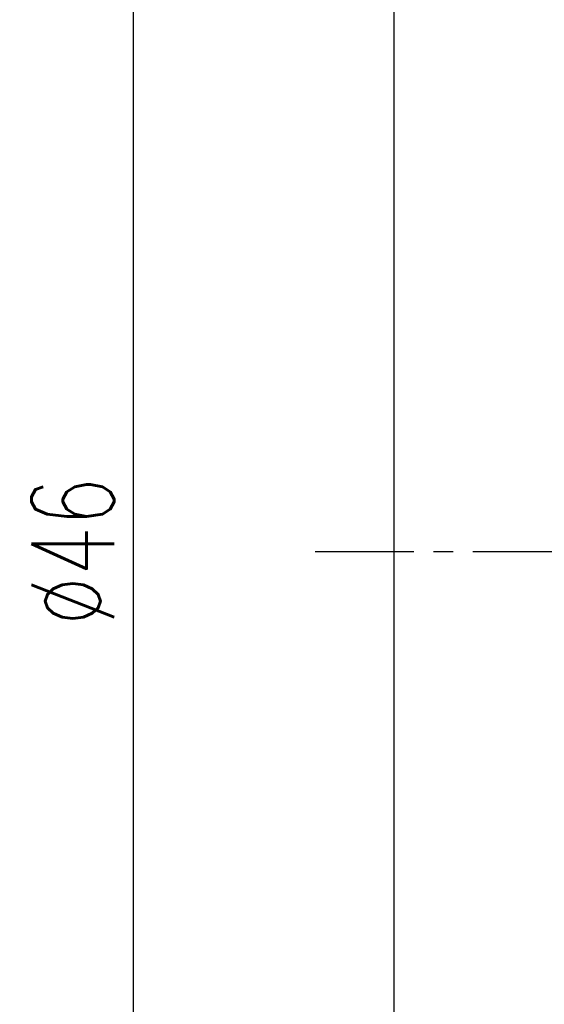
# Model space of a CAD drawing. Extents: x -456 to 346, y -296 to 220.
# Tile 3 of 61: x 51 to 64, y 43 to 68. Entities that reach past the tile are written whole.
import ezdxf

# ---------------------------------------------------------------- set-up
doc = ezdxf.new("R2010")
doc.units = 0
doc.header["$LTSCALE"] = 2
doc.header["$MEASUREMENT"] = 0
doc.header["$PDMODE"] = 2
doc.linetypes.add('CENTER', pattern=[2, 1.25, -0.25, 0.25, -0.25])
doc.layers.get('DEFPOINTS').update_dxf_attribs({"linetype": 'CONTINUOUS'})
for name, color, linetype in [('CL', 1, 'CENTER'), ('DIM', 4, 'CONTINUOUS'), ('OUT', 3, 'CONTINUOUS')]:
    doc.layers.add(name, color=color, linetype=linetype)
doc.styles.add('DIM-7', font='SIMPLEX.shx', dxfattribs={"width": 0.7, "bigfont": 'chineset.shx'})
doc.dimstyles.new('CNS', dxfattribs={"dimtxt": 3.5, "dimasz": 2.5, "dimexe": 1, "dimexo": 1.5, "dimgap": 0.09, "dimtad": 0, "dimdsep": 46, "dimtxsty": 'DIM-7', "dimcen": 0.09, "dimclrd": 1, "dimclre": 1, "dimclrt": 4, "dimadec": 0, "dimazin": 0, "dimtfac": 1, "dimtix": 1, "dimtmove": 2, "dimatfit": 3, "dimfxl": 0, "dimtvp": 0.971429, "dimtolj": 1, "dimarcsym": 0})

# ---------------------------------------------------------------- blocks, each defined once
blk = doc.blocks.new('*D223')
at = {"layer": 'DEFPOINTS', "color": 0, "linetype": 'Continuous'}
for p in [(61.299, 77.961), (53.671, 31.961), (61.299, 31.961)]:
    blk.add_point(p, dxfattribs=at)
at = {"layer": 'DIM', "linetype": 'Continuous', "lineweight": -2}
for p, q in [((60.399, 77.961), (53.071, 77.961)), ((53.671, 76.461), (53.671, 33.461)), ((60.399, 31.961), (53.071, 31.961))]:
    blk.add_line(p, q, dxfattribs=at)
at = {"layer": 'DIM', "linetype": 'Continuous'}
for points in [[(53.421, 76.461), (53.921, 76.461), (53.671, 77.961)], [(53.421, 33.461), (53.921, 33.461), (53.671, 31.961)]]:
    blk.add_solid(points, dxfattribs=at)
at = {"layer": 'DIM', "linetype": 'Continuous', "insert": (52.141, 54.961), "char_height": 2.1, "attachment_point": 5, "rotation": 90, "style": 'DIM-7'}
blk.add_mtext('\\A1;%%C46', dxfattribs=at)

msp = doc.modelspace()

# ---------------------------------------------------------------- linework, layer by layer
at = {"layer": 'CL', "linetype": 'CENTER'}
msp.add_line((58.299, 54.961), (96.299, 54.961), dxfattribs=at)
at = {"layer": 'OUT', "linetype": 'Continuous'}
msp.add_line((60.299, 32.961), (60.299, 76.961), dxfattribs=at)

# ---------------------------------------------------------------- dimensions: what is measured, and where the dimension line sits
at = {"layer": 'DIM', "linetype": 'Continuous'}
dim = msp.add_linear_dim(base=(53.671, 31.961), p1=(61.299, 77.961), p2=(61.299, 31.961), angle=90, text='%%C<>', dimstyle='CNS', override={"dimscale": 0.6, "dimgap": 0.8, "dimtad": 1, "dimclrd": 256, "dimclre": 256, "dimclrt": 256, "dimtp": -0.009, "dimtm": 0.025, "dimtfac": 0.6, "dimtdec": 3, "dimtmove": 1}, dxfattribs=at)
dim.commit()
dim.dimension.update_dxf_attribs({"geometry": '*D223', "text_midpoint": (52.141, 54.961)})

doc.saveas('drawing.dxf')
